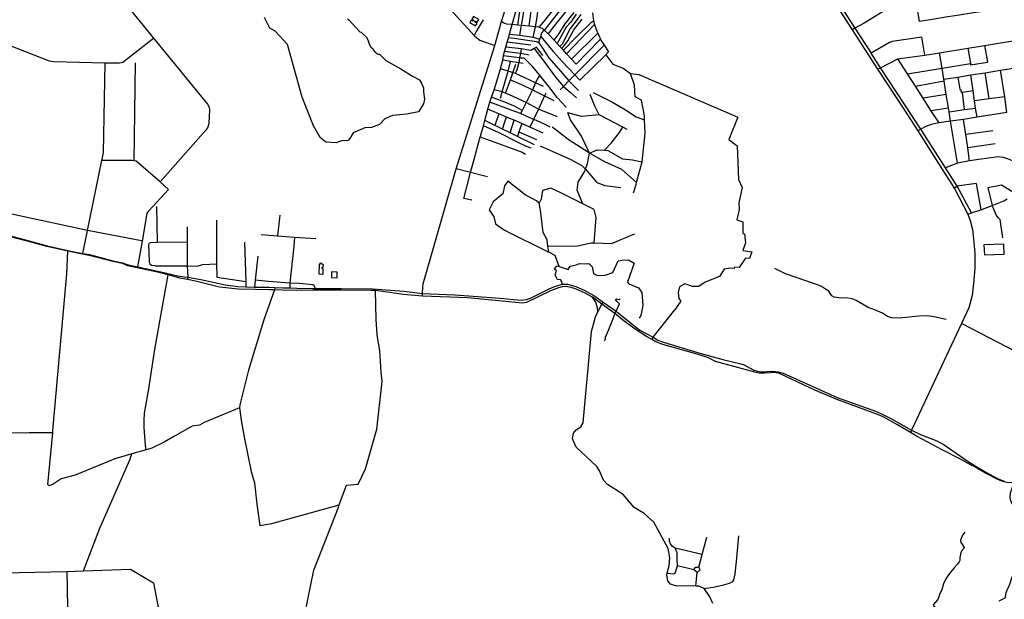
# Model space of a CAD drawing. Header units: millimetres. Extents: x 664923 to 767831, y 3118803 to 3207600.
# Tile 242 of 256: x 718275 to 723421, y 3154375 to 3157405. Entities that reach past the tile are written whole.
import ezdxf

# ---------------------------------------------------------------- set-up
doc = ezdxf.new("R2010")
doc.units = ezdxf.units.MM
for name, color, linetype in [('buildings', 5, 'Continuous'), ('roads_2', 2, 'Continuous'), ('roads_3', 3, 'Continuous')]:
    doc.layers.add(name, color=color, linetype=linetype)

msp = doc.modelspace()

# ---------------------------------------------------------------- linework, layer by layer
at = {"layer": 'buildings'}
for points in [[(720645.05, 3157396.77), (720635.37, 3157402.36), (720627.85, 3157389.49), (720658.12, 3157371.98), (720665.64, 3157384.86), (720654.4, 3157391.36), (720657.71, 3157397.04), (720666.78, 3157391.79), (720675.05, 3157405.91), (720647.09, 3157422.08), (720638.83, 3157407.95), (720648.37, 3157402.44), (720645.05, 3157396.77)], [(723419.07, 3156177.01), (723318.72, 3156173.38), (723316.65, 3156230.28), (723417.01, 3156233.91), (723419.07, 3156177.01)], [(719859.78, 3156103.77), (719859, 3156073.67), (719840.34, 3156074.14), (719841.68, 3156126.42), (719846.18, 3156126.3), (719846.35, 3156133.07), (719854.23, 3156132.87), (719854.06, 3156126.1), (719860.35, 3156125.95), (719859.94, 3156110.03), (719853.62, 3156110.19), (719853.46, 3156103.93), (719859.78, 3156103.77)], [(719905.35, 3156086.7), (719904.57, 3156056.62), (719934.11, 3156055.86), (719934.89, 3156085.93), (719905.35, 3156086.7)]]:
    msp.add_lwpolyline(points, close=True, dxfattribs=at)
at = {"layer": 'roads_2'}
for points in [[(718883.35, 3158507.22), (718906.17, 3158475.23), (718931.48, 3158441.83), (718960.1, 3158398.39), (718975.25, 3158376.07), (718999.94, 3158348.64), (719031.4, 3158317.01), (719074.42, 3158280.63), (719116.29, 3158243.84), (719156.54, 3158210.65), (719442.99, 3157974.5), (719656.43, 3157827.01), (719785.33, 3157737.93), (719815.4, 3157739.4), (719969.37, 3157746.94), (720098.96, 3157753.3), (720167.52, 3157756.32), (720216.99, 3157758.49), (720259.64, 3157755.74), (720508.35, 3157479.79), (720650.64, 3157321.92), (720664.04, 3157309.35), (720680.72, 3157297.63), (720759.23, 3157270.5)], [(722757.79, 3157145.47), (722774.49, 3157153.23), (722863.92, 3157199.39), (722874.73, 3157202.27), (723005.85, 3157219.13), (723082.85, 3157230.75), (723230.9, 3157255.31), (723318.54, 3157269.5), (723496.93, 3157299.73)], [(723435.13, 3156920.08), (723279.72, 3156894.71), (723208.2, 3156883.66), (723140.56, 3156874.27), (723080.39, 3156866.03), (723038.98, 3156857.26), (723010.99, 3156846.24), (722984.28, 3156833.43), (722968.68, 3156823.67)], [(723230.36, 3156388.11), (723249.33, 3156394.87), (723297.76, 3156411.11), (723357.23, 3156433.77), (723419.53, 3156458.32), (723435.77, 3156469.01)], [(721897.33, 3154352.79), (721882.86, 3154388.5), (721853.18, 3154430.83), (721825.22, 3154443.03), (721808.5, 3154444.29), (721795.54, 3154445.26), (721710.02, 3154443.18), (721677.4, 3154453.93), (721662.96, 3154471.38), (721657.26, 3154500.83), (721659.89, 3154512.51), (721668.75, 3154551.8), (721673.36, 3154591.32), (721664.23, 3154639.94), (721589.11, 3154778.5), (721538.73, 3154823.67), (721487.27, 3154855.63), (721428.61, 3154922.21), (721347.28, 3154975.25), (721326.14, 3154997.77), (721306.27, 3155046.92), (721291.98, 3155069.86), (721183.15, 3155170.11), (721163.82, 3155213.73), (721169.28, 3155243.36), (721183.51, 3155261.84), (721208.7, 3155275.88), (721220.7, 3155297.2), (721263.28, 3155774.15), (721284.2, 3155851.55), (721295.91, 3155878.27), (721318.27, 3155918.43), (721323.8, 3155928.38)], [(723747.16, 3155512.06), (723714.6, 3155528.99), (723624.36, 3155594.81), (723197.2, 3155816.89)]]:
    msp.add_lwpolyline(points, dxfattribs=at)
at = {"layer": 'roads_3'}
for points in [[(718331.86, 3157676.24), (718345.76, 3157672.33), (718357.91, 3157668.89), (718767.74, 3157538.87), (718796.04, 3157522.94), (718812.05, 3157506.77), (718975.14, 3157307.49), (719257.09, 3156962.99), (719264.7, 3156947.99), (719267.15, 3156932.92), (719263.06, 3156861.52), (719257.97, 3156843.32), (719247.94, 3156827.73), (719009.7, 3156556.65)], [(720638.66, 3156462.23), (720596.73, 3156470.86), (720609.9, 3156524.93), (720630.45, 3156605.53), (720654.63, 3156688.3), (720682.13, 3156793.18), (720683.07, 3156796.74), (720699.45, 3156850.59), (720706.95, 3156877.38), (720721.09, 3156936.29), (720732.27, 3156973.15), (720741.28, 3156999.64), (720754.45, 3157038.05), (720781.46, 3157123.11), (720788.05, 3157147.41), (720800.31, 3157192.69), (720803.12, 3157215.27), (720808.46, 3157237.81), (720815.14, 3157261.99), (720823.48, 3157287.02), (720826.88, 3157297.92), (720830.42, 3157309.82), (720835.84, 3157329.66), (720849.39, 3157379.26), (720906.46, 3157586.87)], [(720898.11, 3157374.75), (720914.74, 3157478.07), (720923.85, 3157540.71), (720933.43, 3157579.41)], [(722465.2, 3157598.5), (722502.49, 3157540.65), (722553.69, 3157465.44), (722626.02, 3157351.27), (722757.79, 3157145.47), (722899.12, 3156931.46), (722968.68, 3156823.67), (723098.97, 3156620.15), (723160.84, 3156523.19), (723230.36, 3156388.11), (723243.55, 3156356.02), (723254.59, 3156308.74), (723262.67, 3156242.68), (723267.06, 3156183.05), (723267.55, 3156106.76), (723260.79, 3156025.5), (723252.45, 3155962.81), (723235.69, 3155899.12), (723197.2, 3155816.89), (722936.18, 3155259.37), (722930.4, 3155247.35)], [(722480.06, 3157607.38), (722517.01, 3157549.09), (722566.66, 3157473.44), (722640.08, 3157360.81), (722725.25, 3157230.2)], [(723442.21, 3157618.21), (723385.54, 3157608.34), (723336.34, 3157599.77), (723284.09, 3157590.67), (723269.96, 3157588.21), (723238.4, 3157582.71), (723200.94, 3157576.18), (723152.32, 3157567.71), (723128.34, 3157563.54), (723102.01, 3157558.95), (723050.84, 3157550.04), (723001.94, 3157541.52), (722967.24, 3157535.48), (722952.94, 3157533.3), (722943.67, 3157531.89), (722923.81, 3157526.28), (722904.45, 3157518.11), (722787.46, 3157447.24), (722719.89, 3157406.33), (722688.7, 3157387.47), (722640.08, 3157360.81), (722626.02, 3157351.27)], [(720937.38, 3157370.14), (720940.69, 3157399.15), (720953.99, 3157487.97), (720974.79, 3157567.43)], [(720990.6, 3157364.87), (721012.26, 3157392.4), (721112.08, 3157516.81), (721119.98, 3157527.07)], [(722952.94, 3157533.3), (722976.88, 3157397.36)], [(720988.93, 3157284.02), (720994.11, 3157302.13), (720998.52, 3157317.57), (721003.73, 3157335.81), (721016.86, 3157349.68), (721020.86, 3157353.9), (721150.08, 3157518.93)], [(721171.49, 3157499.4), (721064.05, 3157365.89), (721036.71, 3157331.16)], [(722976.88, 3157397.36), (723024.02, 3157404.83), (723075.83, 3157413.03), (723126.88, 3157421.12), (723174.61, 3157428.68), (723259.64, 3157442.14), (723308.89, 3157449.94), (723358.3, 3157457.76), (723408.48, 3157465.71), (723466.82, 3157474.96)], [(720379.86, 3155960), (720380.33, 3155973.54), (720381.98, 3156006.63), (720384.47, 3156024.94), (720556.84, 3156625.06), (720759.23, 3157270.5), (720794, 3157394.61), (720812.5, 3157456.27)], [(720889.39, 3157459.58), (720877.1, 3157376.32)], [(720959.65, 3157313.55), (720963.97, 3157335.55), (720970.4, 3157367.5), (720978.87, 3157418.44), (720984.17, 3157462.41)], [(721068.15, 3157297.31), (721095.34, 3157331.79), (721125.41, 3157382.92), (721172.97, 3157441.94)], [(721184.25, 3157434.32), (721153.56, 3157389.85), (721131.94, 3157366.45), (721084.29, 3157279.95)], [(721208.47, 3157432.68), (721183.8, 3157399.14), (721151.57, 3157357.93), (721109.5, 3157277.19), (721098.7, 3157264.44)], [(721269.01, 3157440.29), (721273.41, 3157398.47), (721279.87, 3157379.39), (721291.68, 3157344.53), (721296.07, 3157334.94), (721310.51, 3157303.35), (721313.08, 3157297.74), (721329.27, 3157272.27), (721352, 3157236.53), (721338.76, 3157221.44), (721375.76, 3157172.43), (721429.73, 3157151.5), (721467.05, 3157122.94), (721510.2, 3157118.53), (722029.21, 3156895.27), (721981.04, 3156779.25), (722024.7, 3156744.8), (722032.23, 3156569.22), (722051, 3156528.32), (722033.23, 3156447), (722035.21, 3156413.04), (722023.79, 3156359), (722054.39, 3156347.34), (722055.47, 3156286.74), (722063.72, 3156285.29), (722069.31, 3156237.85), (722054.23, 3156198.92), (722101.38, 3156191.7), (722089.8, 3156157.21), (722068.04, 3156158.99), (722035.66, 3156109.4), (722010.42, 3156111.02), (722009.39, 3156104.49), (721987.55, 3156106.41), (721957.66, 3156101.46), (721933.11, 3156062.54), (721857.09, 3156033.43), (721824.25, 3156010.29), (721791.69, 3156009.67), (721750.9, 3156024.45), (721722.79, 3156007.61), (721716.2, 3155979.54), (721720.37, 3155947.7), (721731.13, 3155934.31), (721699.69, 3155888.46)], [(719987.83, 3157408.58), (719997.53, 3157401.44), (720053.37, 3157340.85), (720059.73, 3157339.86), (720070.32, 3157329.86), (720085.65, 3157315.18), (720093.96, 3157299.41), (720102.75, 3157273.29), (720110.29, 3157261.33), (720121.4, 3157254.05), (720123.36, 3157246.77), (720133.02, 3157234.53), (720147.84, 3157224.14), (720155.7, 3157224.92), (720188.95, 3157192.26), (720266.88, 3157147.06), (720328.03, 3157109.57), (720364.58, 3157090.88), (720375.65, 3157073.53), (720386.05, 3157049.4), (720385.25, 3157028.21), (720391.14, 3156990.04), (720385.65, 3156964.26), (720359.78, 3156922.77), (720296.32, 3156911.67), (720262.17, 3156908.33), (720222.86, 3156904.43), (720183.42, 3156886.13), (720155.7, 3156857.69), (720114.24, 3156841.14), (720079.26, 3156839.58), (720017.67, 3156813.65), (720000.33, 3156784.05), (719991.38, 3156773.51), (719957.19, 3156771.98), (719928.73, 3156761.99), (719875.77, 3156764.14), (719845.46, 3156789.25), (719810.12, 3156849.4), (719751.21, 3156999.66), (719674.03, 3157275.69), (719609.88, 3157345.22), (719583.33, 3157360.49), (719554.04, 3157416.24)], [(720697.1, 3157404.75), (720660.44, 3157343.19), (720650.64, 3157321.92)], [(721183.44, 3157171.98), (721159.32, 3157197.64), (721133.05, 3157226.42), (721116.93, 3157244.93), (721108.37, 3157253.65), (721098.7, 3157264.44), (721084.29, 3157279.95), (721068.15, 3157297.31), (721036.71, 3157331.16), (721016.86, 3157349.68), (721006.87, 3157358.08), (720999.82, 3157360.58), (720990.6, 3157364.87), (720970.4, 3157367.5), (720937.38, 3157370.14), (720898.11, 3157374.75), (720877.1, 3157376.32), (720849.39, 3157379.26), (720821, 3157381.48), (720809.38, 3157384.66), (720794, 3157394.61)], [(720889.59, 3157323.46), (720898.11, 3157374.75)], [(721108.37, 3157253.65), (721120.19, 3157267.45), (721139.65, 3157293.95), (721171.11, 3157352.55), (721214.72, 3157407.72)], [(721116.93, 3157244.93), (721183.93, 3157313.6), (721263.33, 3157392.43), (721273.41, 3157398.47)], [(721133.05, 3157226.42), (721279.87, 3157379.39)], [(720835.84, 3157329.66), (720889.59, 3157323.46), (720959.65, 3157313.55), (720994.11, 3157302.13)], [(720998.52, 3157317.57), (721063.59, 3157238.03), (721112.85, 3157185.3), (721176.87, 3157116.16), (721202.76, 3157088.2)], [(721159.32, 3157197.64), (721296.07, 3157334.94)], [(718220.28, 3157271.02), (718428.76, 3157190.18), (718454.28, 3157186.86), (718722.57, 3157179.62), (718796, 3157178.45), (718814.17, 3157182.59), (718975.14, 3157307.49)], [(720946.76, 3157270.97), (720823.48, 3157287.02)], [(720988.93, 3157284.02), (720976.87, 3157289.31), (720860.24, 3157305.63), (720830.42, 3157309.82)], [(720988.93, 3157284.02), (721000.45, 3157265.97), (721041.25, 3157206.13), (721103.48, 3157134.65), (721145.9, 3157085.04), (721196.01, 3157034.5)], [(721099.81, 3157038.71), (721116.65, 3157055.64), (721145.9, 3157085.04), (721176.87, 3157116.16), (721329.27, 3157272.27)], [(721183.44, 3157171.98), (721304.9, 3157298.11), (721310.51, 3157303.35)], [(723005.85, 3157219.13), (722990.28, 3157313.56), (722835.76, 3157290.29), (722827.97, 3157288.11), (722821.89, 3157285.63), (722725.25, 3157230.2)], [(723318.54, 3157269.5), (723332.55, 3157182.89)], [(721131.07, 3156947.94), (721084.46, 3156998.24), (721039.86, 3157055.12), (721001.95, 3157103.22), (720992.81, 3157114.04), (720953.82, 3157162.15), (720911.21, 3157202.94), (720896.07, 3157204.28), (720887.27, 3157205.3), (720803.12, 3157215.27)], [(720938.34, 3157220.15), (720891.8, 3157227.41), (720808.46, 3157237.81)], [(720976.12, 3157261.08), (720964.55, 3157254.53), (720946.68, 3157244.41), (720895.9, 3157251.84), (720815.14, 3157261.99)], [(720895.9, 3157251.84), (720891.8, 3157227.41), (720887.27, 3157205.3), (720883.76, 3157180.05)], [(720964.55, 3157254.53), (720991.09, 3157217.15), (721020.07, 3157181.66), (721075.69, 3157104.73), (721116.65, 3157055.64), (721152.38, 3157026.02), (721185.02, 3156995.8)], [(721008.47, 3157217.26), (720977.98, 3157260.06), (720976.12, 3157261.08)], [(721338.76, 3157221.44), (721202.76, 3157088.2)], [(723249.33, 3156394.87), (723174.15, 3156533.98), (723113.24, 3156630.13), (722984.28, 3156833.43), (722774.49, 3157153.23), (722725.25, 3157230.2)], [(723176.09, 3156654.79), (723140.56, 3156874.27), (723132.67, 3156922.97), (723129.14, 3156944.79), (723117.85, 3157014.56), (723106.5, 3157084.65), (723105.01, 3157093.83), (723095.6, 3157151.97), (723082.85, 3157230.75)], [(723230.9, 3157255.31), (723243.73, 3157175.95), (723244.89, 3157168.84), (723332.55, 3157182.89)], [(718605.49, 3156183.27), (718630.05, 3156303.7), (718704.53, 3156668.83), (718712.67, 3156708.76), (718722.57, 3157179.62)], [(718878.9, 3157179.43), (718877.28, 3157051.92), (718874.85, 3156918.08), (718871.74, 3156667.72)], [(720788.09, 3156994.95), (720796.66, 3157027.32), (720828.19, 3157135.43), (720840.86, 3157186.71)], [(720906.24, 3157176.25), (720883.76, 3157180.05), (720840.86, 3157186.71), (720800.31, 3157192.69)], [(720813.93, 3157021.23), (720839.45, 3157091.04), (720852.8, 3157127.52), (720868.14, 3157171.78)], [(720866.61, 3157122.66), (720874.32, 3157143.94), (720881.71, 3157168.1), (720883.76, 3157180.05)], [(723080.39, 3156866.03), (723037.92, 3156930.72), (722997.3, 3156994.9), (722956.82, 3157057.7), (722915.12, 3157122.36), (722863.92, 3157199.39)], [(722915.12, 3157122.36), (723095.6, 3157151.97), (723243.73, 3157175.95)], [(723105.01, 3157093.83), (723177.64, 3157105.18), (723246.08, 3157115.86), (723321.45, 3157127.62), (723401.56, 3157140.11), (723546.65, 3157162.74)], [(721012.8, 3157055.35), (720971.03, 3157073.91), (720889.31, 3157113.12), (720866.61, 3157122.66), (720852.8, 3157127.52), (720841.17, 3157131.55), (720828.19, 3157135.43), (720788.05, 3157147.41)], [(720992.81, 3157114.04), (720980.45, 3157093.43), (720971.03, 3157073.91), (720955.13, 3157038.46), (720921.79, 3156971.11), (720901.13, 3156930.63), (720892.42, 3156913.58)], [(721483.74, 3156500.27), (721496.65, 3156544.13), (721499.44, 3156554.17), (721529.3, 3156661.41), (721544.95, 3156811.99), (721541.53, 3156880.77), (721540.59, 3156902.82), (721524.28, 3156983.44), (721491.18, 3157001.73), (721487.92, 3157063.16), (721467.05, 3157122.94)], [(723279.72, 3156894.71), (723271.23, 3156942.87), (723265.65, 3156981.26), (723258.11, 3157033.09), (723246.08, 3157115.86)], [(723342.86, 3156991.18), (723321.45, 3157127.62)], [(723435.13, 3156920.08), (723423.75, 3157001.57), (723401.56, 3157140.11)], [(720839.45, 3157091.04), (720897.37, 3157065.49), (720955.13, 3157038.46), (721018.72, 3157007.14), (721066.18, 3156982.75)], [(722956.82, 3157057.7), (723106.5, 3157084.65)], [(723177.64, 3157105.18), (723188.34, 3157040.96), (723195.41, 3157035.8)], [(721085.63, 3156897.34), (720985.93, 3156937.7), (720921.79, 3156971.11), (720835.63, 3157012.08), (720813.93, 3157021.23), (720796.66, 3157027.32), (720754.45, 3157038.05)], [(721024.49, 3157021.6), (721018.72, 3157007.14), (720985.93, 3156937.7)], [(721449.51, 3156830.69), (721427.76, 3156842.26), (721304.38, 3156907.83), (721280.3, 3156952.04), (721255.91, 3157013.06)], [(721273.12, 3157024.95), (721372.87, 3156973.23), (721441.22, 3156934.05), (721496.31, 3156897.79), (721541.53, 3156880.77)], [(723117.85, 3157014.56), (722997.3, 3156994.9)], [(723258.11, 3157033.09), (723201.85, 3157024.24), (723197.36, 3157023.53), (723195.41, 3157035.8)], [(723213.59, 3156934.59), (723201.85, 3157024.24)], [(721048.29, 3156843.85), (721025.5, 3156854.92), (720976.75, 3156876.99), (720960.55, 3156883.87), (720914.71, 3156903.32), (720892.42, 3156913.58), (720843.17, 3156931.2), (720732.27, 3156973.15)], [(720901.13, 3156930.63), (720865.27, 3156950.17), (720811.31, 3156973.73), (720741.28, 3156999.64)], [(723423.75, 3157001.57), (723342.86, 3156991.18), (723265.65, 3156981.26)], [(721011.57, 3156811.85), (720941.89, 3156843.86), (720900.14, 3156861.65), (720859.75, 3156878.85), (720819.84, 3156895.85), (720779.22, 3156913.15), (720721.09, 3156936.29)], [(720779.22, 3156913.15), (720759.04, 3156851.93)], [(720985.93, 3156937.7), (720960.55, 3156883.87), (720941.89, 3156843.86)], [(721218.44, 3156441.94), (721188.19, 3156514.14), (721194.26, 3156556.3), (721227.6, 3156609.48), (721232.6, 3156624.24), (721242.11, 3156652.32), (721252.71, 3156706.64), (721211.4, 3156796.24), (721153.28, 3156881.33), (721139.92, 3156917.86)], [(721304.38, 3156907.83), (721211.14, 3156898.74), (721139.92, 3156917.86)], [(723037.92, 3156930.72), (723129.14, 3156944.79)], [(723132.67, 3156922.97), (723213.59, 3156934.59), (723271.23, 3156942.87)], [(720964.91, 3156751.31), (720876.12, 3156794.71), (720838.82, 3156812.94), (720797.7, 3156833.04), (720767.47, 3156847.8), (720759.04, 3156851.93), (720706.95, 3156877.38)], [(720797.7, 3156833.04), (720809.44, 3156864.97), (720819.84, 3156895.85)], [(720838.82, 3156812.94), (720859.75, 3156878.85)], [(720900.14, 3156861.65), (720884.71, 3156818.92), (720876.12, 3156794.71)], [(723240.16, 3156666.45), (723230.56, 3156734.46), (723219.97, 3156805.12), (723208.2, 3156883.66)], [(720948.82, 3156733.15), (720923.91, 3156741.96), (720887.87, 3156758.79), (720845.41, 3156780.18), (720812.54, 3156798.39), (720780.22, 3156812.68), (720699.45, 3156850.59)], [(720884.71, 3156818.92), (720975.36, 3156779.07)], [(721499.44, 3156554.17), (721421.77, 3156621.54), (721333.3, 3156662.44), (721252.71, 3156706.64), (721142.54, 3156778.66), (721076.62, 3156828.92), (721057.88, 3156842.22)], [(721330.98, 3156722.25), (721366.15, 3156759.71), (721410.67, 3156815.92), (721427.76, 3156842.26)], [(723360.54, 3156824.43), (723219.97, 3156805.12)], [(720682.13, 3156793.18), (720901.73, 3156712.27), (720918.36, 3156701.99)], [(723373.94, 3156756.2), (723230.56, 3156734.46)], [(720995.79, 3156744.89), (721155.06, 3156674.32), (721213.78, 3156641.79), (721232.6, 3156624.24), (721290.98, 3156553.92), (721333, 3156538.41), (721416.66, 3156527.91)], [(721252.71, 3156706.64), (721293.06, 3156723.69), (721330.98, 3156722.25), (721348.56, 3156721.59), (721426, 3156676.8), (721478.39, 3156672), (721529.3, 3156661.41)], [(718892.51, 3156112.4), (718916.34, 3156247.39), (718941.83, 3156391.82), (718950.41, 3156405.48), (719052.18, 3156517.81), (719009.7, 3156556.65), (718883.09, 3156665.61), (718871.74, 3156667.72), (718863.33, 3156669.3), (718704.53, 3156668.83)], [(723531.08, 3156627.69), (723489.52, 3156653.81), (723463.25, 3156667.69), (723438.5, 3156677.75), (723416.7, 3156684.53), (723386.8, 3156687.1), (723240.16, 3156666.45), (723176.09, 3156654.79), (723113.24, 3156630.13)], [(720720.84, 3156583.74), (720699.44, 3156589.39), (720630.45, 3156605.53), (720556.84, 3156625.06)], [(721094.49, 3156113.87), (721073.73, 3156172.51), (721040.12, 3156190.27), (721036.03, 3156220.7), (721031.52, 3156254.23), (721011.79, 3156291.68), (720996.38, 3156408.58), (720989.97, 3156446.47), (720976.45, 3156457.09), (720917.73, 3156489.61), (720826.59, 3156560.94), (720809.1, 3156535.92), (720799.83, 3156495.28), (720750.45, 3156452.84), (720728.52, 3156410.91), (720752.44, 3156375.1), (720761.6, 3156337.43), (720809.74, 3156305.23), (721040.12, 3156190.27)], [(723274.09, 3156549.36), (723174.15, 3156533.98), (723160.84, 3156523.19)], [(723274.09, 3156549.36), (723297.76, 3156411.11)], [(721276.81, 3156237.94), (721287.62, 3156371.51), (721277.87, 3156412.31), (721218.44, 3156441.94), (721106.16, 3156497.89), (721051.78, 3156524.72), (721007.11, 3156512.32), (721000.06, 3156465.94), (720989.97, 3156446.47)], [(723335.42, 3156528.21), (723406.8, 3156540.97), (723460.65, 3156509.17)], [(723335.42, 3156528.21), (723357.23, 3156433.77)], [(718916.34, 3156247.39), (718912.13, 3156248.03), (718630.05, 3156303.7), (717941.55, 3156450.17)], [(718990.1, 3156427.95), (718994.32, 3156241.04)], [(723413.24, 3156264.65), (723399.2, 3156360.52), (723391.27, 3156369.8), (723381.09, 3156380.58), (723369.97, 3156405.96), (723357.23, 3156433.77)], [(719302.92, 3156357.49), (719304.39, 3156129.17), (719304.84, 3156058.1), (719456.85, 3156035.87)], [(719633.91, 3156383.55), (719622.15, 3156275.23)], [(718182.24, 3156286.92), (718336.15, 3156245.56), (718418.15, 3156222.85), (718526.64, 3156199.05), (718542.87, 3156195.5), (718605.49, 3156183.27), (718639.12, 3156176.7), (718762.71, 3156144.48), (718812.83, 3156134.5), (718841.85, 3156123.45), (718892.51, 3156112.4), (719013.14, 3156086.1), (719101.34, 3156066.59), (719134.64, 3156061.07), (719153.08, 3156058.13), (719221.52, 3156047.21), (719348.87, 3156018.66), (719413.5, 3156009.64), (719457.68, 3156008.36), (719502.92, 3156007.27), (719580.41, 3156006.5), (719608.34, 3156005.1), (719650.13, 3156003.02), (719686.39, 3156002.46), (719723.04, 3156001.9), (719808.45, 3155999.26), (719820.95, 3155999.23), (719853.22, 3155999.16), (719957.09, 3155998.92), (720120.01, 3155998.21), (720283.15, 3155986.09), (720380.33, 3155973.54)], [(719149.66, 3156322.23), (719149.74, 3156244.38), (719149.87, 3156117.45), (719153.08, 3156058.13), (719151.67, 3156046.48)], [(721036.03, 3156220.7), (721190.57, 3156223.06), (721261.07, 3156238.58), (721276.81, 3156237.94), (721367.33, 3156234.28), (721398.26, 3156246.95), (721455.82, 3156271.12), (721489.98, 3156285.46)], [(720379.86, 3155960), (720281.32, 3155967.59), (720134.68, 3155988.69), (720108.2, 3155988.58), (719956.04, 3155990.95), (719806.4, 3155991.36), (719719.73, 3155989.51), (719648.36, 3155991.27), (719605.99, 3155992.6), (719581.55, 3155993.37), (719507.18, 3155994.88), (719417.78, 3155996.32), (719319.96, 3156007.09), (719194.35, 3156038.31), (719151.67, 3156046.48), (719111.26, 3156054.23), (719082.58, 3156061.81), (719051.24, 3156070.56), (719011.35, 3156081.69), (718840.07, 3156119.06), (718812.22, 3156130.1), (718762.11, 3156140.07), (718638.52, 3156172.29), (718542.27, 3156191.09), (718526.43, 3156194.57), (718417.55, 3156218.45), (718335.54, 3156241.15), (718181.64, 3156282.52)], [(718982.75, 3156117.91), (718963.81, 3156119.66), (718956.86, 3156125.79), (718953.46, 3156139.32), (718949.32, 3156231.77), (718953.69, 3156239.14), (718959.98, 3156240.3), (718994.32, 3156241.04), (719149.74, 3156244.38)], [(719450.61, 3156241.6), (719456.85, 3156035.87), (719457.68, 3156008.36)], [(719537.06, 3156281.39), (719622.15, 3156275.23), (719712.13, 3156268.71)], [(719712.13, 3156268.71), (719707.86, 3156221.87), (719687.31, 3156028.15), (719686.39, 3156002.46)], [(719712.13, 3156268.71), (719823.75, 3156260.62)], [(718861.32, 3155136.27), (718771.58, 3155108.55), (718564.5, 3155024.85), (718492.49, 3155004.07), (718450.1, 3154977.69), (718428.38, 3154967.82), (718421.43, 3154974.66), (718447.52, 3155246.16), (718448.58, 3155257.12), (718520.97, 3156076.32), (718526.43, 3156194.57), (718526.64, 3156199.05)], [(719519.74, 3156168.19), (719506.66, 3156043.05), (719502.92, 3156007.27)], [(721112.89, 3156022.19), (721103.05, 3156045.89), (721085.6, 3156047.13), (721074.07, 3156070.04), (721080.48, 3156094.86), (721070.86, 3156100.46), (721082.68, 3156117.5), (721094.49, 3156113.87), (721142.2, 3156099.18), (721152.45, 3156115.67), (721184.01, 3156122.56), (721200.78, 3156130.24), (721225.11, 3156128.59), (721249.38, 3156130.1), (721267.13, 3156113.09), (721274.67, 3156077.5), (721295.47, 3156066.85), (721335.57, 3156069.71), (721374.84, 3156083.61), (721403.36, 3156144.57), (721421.78, 3156148.59), (721456.64, 3156148.72), (721486.55, 3156131.42), (721451.42, 3156033.54), (721457.94, 3156023.67), (721509.02, 3156003.61), (721526.41, 3155978.72), (721531.39, 3155910.49), (721522.34, 3155857.77), (721512.02, 3155844.96)], [(718982.75, 3156117.91), (719149.87, 3156117.45), (719201.82, 3156117.3), (719232.15, 3156124.66), (719304.39, 3156129.17)], [(723118.06, 3155838.55), (723053.72, 3155851.96), (723020.01, 3155856.54), (722974.84, 3155855.68), (722872.07, 3155845.37), (722832.11, 3155846.71), (722810.99, 3155852.57), (722785.42, 3155870.9), (722748.34, 3155886.93), (722710.26, 3155900.84), (722646.55, 3155936.21), (722626.39, 3155946.28), (722604.25, 3155950.04), (722556.97, 3155950.2), (722531.68, 3155953.9), (722518.92, 3155962.02), (722509.17, 3155977.51), (722503.76, 3155985.77), (722481.45, 3155998.94), (722466.52, 3156010.15), (722445.36, 3156018.11), (722278.24, 3156076.61), (722221, 3156103.76)], [(718936.59, 3155157.01), (718932.49, 3155179.41), (718926.09, 3155272.93), (718925.33, 3155309.93), (718927.78, 3155347.62), (718947.67, 3155464.01), (718980.94, 3155680.47), (719005.53, 3155817.83), (719051.24, 3156070.56)], [(719820.95, 3155999.23), (719814.71, 3156013.81), (719807.79, 3156018.38), (719736.22, 3156025.4), (719687.31, 3156028.15), (719575.77, 3156037.04), (719506.66, 3156043.05)], [(719608.34, 3156005.1), (719605.99, 3155992.6), (719551.56, 3155835.99), (719470.26, 3155572.45), (719426.49, 3155391.36), (719424.44, 3155376.56), (719433.39, 3155311.08), (719449.18, 3155222.91), (719485.55, 3155043.32), (719502.14, 3154984.66), (719514.33, 3154872.3), (719529.96, 3154761.53), (719593.21, 3154771.13), (719945.48, 3154869.37)], [(720028, 3153596.6), (719893.59, 3153650.38), (719816.63, 3153694.52), (719657.9, 3153788.74), (719691.38, 3153869.14), (719697.33, 3153958.35), (719734.82, 3154144.83), (719811.78, 3154526.87), (719939.1, 3154851.73), (719945.48, 3154869.37), (719982.57, 3154971.96), (720043.92, 3154977.84), (720081.77, 3155057.8), (720141.89, 3155264.67), (720169.26, 3155512.98), (720164.13, 3155562.54), (720157.29, 3155674.77), (720149.02, 3155723.74), (720144, 3155759.16), (720139.01, 3155837.49), (720134.68, 3155988.69)], [(723248.6, 3155077.07), (723187.96, 3155109.75), (723097.07, 3155156.77), (722965.91, 3155226.8), (722930.4, 3155247.35), (722862.53, 3155286.63), (722788.6, 3155328.37), (722763.72, 3155339.82), (722550.28, 3155417.19), (722431.38, 3155468.78), (722278.52, 3155540.38), (722246.1, 3155555), (722220.12, 3155560.1), (722196.43, 3155558.14), (722167.77, 3155556.31), (722140.36, 3155557.08), (722117.7, 3155562.51), (721912.4, 3155617.78), (721874.64, 3155637.85), (721815.81, 3155656.21), (721636.08, 3155707.17), (721599.36, 3155721.71), (721578.8, 3155733.61), (721551.59, 3155749.35), (721497.9, 3155783.1), (721434.69, 3155828.91), (721385.52, 3155869.3), (721318.27, 3155918.43), (721269.55, 3155953.81), (721227.18, 3155977.78), (721184.32, 3155996.93), (721157.43, 3156005), (721131.68, 3156009.46), (721109.69, 3156008.4), (721090.8, 3156003.54), (721049.12, 3155987.52), (720923.82, 3155925.71), (720903.72, 3155922.62), (720796.1, 3155934.33), (720617.9, 3155950.31), (720379.86, 3155960)], [(720380.33, 3155973.54), (720549.19, 3155966.72), (720621.98, 3155961.64), (720804.61, 3155948.24), (720855.16, 3155942.4), (720897.79, 3155937.97), (720923.45, 3155942.11), (720945.38, 3155949.32), (721042.72, 3155997.14), (721067.21, 3156008.03), (721092.69, 3156017.95), (721112.89, 3156022.19), (721138.12, 3156022.24), (721182.13, 3156010.41), (721225.37, 3155990.87), (721276.54, 3155962.7), (721323.8, 3155928.38), (721392.68, 3155880.56), (721403.95, 3155870.59), (721516.27, 3155782.36), (721585.88, 3155744.85), (721611.08, 3155730.51), (721640, 3155718.4), (721818.2, 3155666.02), (721949.83, 3155628.74), (722043.53, 3155606.28), (722060.96, 3155601.39), (722109.27, 3155575.13), (722131.54, 3155567.21), (722151.21, 3155564.8), (722179.67, 3155565.76), (722211.14, 3155567.43), (722238.58, 3155564.95), (722265.04, 3155557.08), (722297.25, 3155542.45), (722547, 3155430.66), (722752.9, 3155356.87), (722783.14, 3155343.07), (722828.68, 3155319.47), (722936.18, 3155259.37), (722982.34, 3155236.12), (723068.17, 3155203.19), (723106.33, 3155182.03), (723193.1, 3155122.73)], [(721295.91, 3155878.27), (721295.22, 3155899.11), (721286.72, 3155928.14), (721269.55, 3155953.81)], [(721385.52, 3155869.3), (721392.68, 3155880.56), (721394.03, 3155883.96), (721410.65, 3155919.1), (721396.19, 3155933.82), (721389.39, 3155942.06), (721394.63, 3155946.13), (721407.56, 3155942.41), (721413.56, 3155945.8)], [(721578.8, 3155733.61), (721585.88, 3155744.85), (721699.69, 3155888.46)], [(721385.52, 3155869.3), (721370.8, 3155826.37), (721352.81, 3155783.71), (721334.43, 3155742.79), (721334.59, 3155734.32), (721333.27, 3155729.01), (721330.12, 3155726.83)], [(719424.44, 3155376.56), (719239.77, 3155299.88), (719215.11, 3155285.35), (719176.81, 3155279.94), (719083.43, 3155227.17), (719030.95, 3155195.88), (718966.36, 3155165.93), (718936.59, 3155157.01), (718861.32, 3155136.27)], [(718447.52, 3155246.16), (718324.84, 3155245.89), (718190.15, 3155244.4)], [(716717.69, 3154502.01), (716657.24, 3154499.96), (716656.43, 3154467.91), (717113.2, 3154483.76), (717229.57, 3154476.43), (717293.34, 3154479.51), (717308.1, 3154490.64), (717338.45, 3154513.53), (717406.33, 3154551.75), (717456.31, 3154563.61), (717475.57, 3154568.18), (717550.3, 3154545.87), (717627.31, 3154502.75), (717693.03, 3154503.97), (718149.66, 3154513.32), (718186.34, 3154514.08), (718522.04, 3154521.26), (718609.18, 3154524.02), (718694.63, 3154746.77), (718851.33, 3155103.85), (718861.32, 3155136.27)], [(723193.1, 3155122.73), (723227.03, 3155098.54), (723277.69, 3155067.22), (723327.41, 3155037.23), (723385.16, 3155006.27), (723421.29, 3154993.31)], [(723530.03, 3154988.49), (723488.45, 3154985.51), (723470.8, 3154985.12), (723444.97, 3154984.5), (723418.59, 3154989.19), (723390.75, 3154999.43), (723323.77, 3155034.31), (723260.55, 3155070.34), (723248.6, 3155077.07)], [(723470.8, 3154985.12), (723460.81, 3154953.98), (723451.78, 3154929.37), (723450.47, 3154907.85), (723454.27, 3154889.35), (723462.34, 3154873.86), (723477.25, 3154861.44), (723495.1, 3154854.06), (723508.66, 3154844.44), (723510.16, 3154811.23), (723506.94, 3154753.5), (723502.86, 3154731.34), (723484.58, 3154644.81), (723480.48, 3154628.64), (723467.46, 3154577.36), (723470.12, 3154558.34), (723469.85, 3154532.41), (723465.07, 3154501.81), (723459.25, 3154485.46), (723447.6, 3154452.66), (723433.15, 3154417.27), (723430.02, 3154409.62), (723423.39, 3154380.26), (723393.29, 3154365.44)], [(721659.89, 3154512.51), (721692.57, 3154507.52), (721700.93, 3154511.5), (721713.24, 3154549.87), (721711.77, 3154587.21), (721711.96, 3154617.72), (721701.54, 3154641.93), (721684.47, 3154652.29), (721677.35, 3154664.36), (721671.7, 3154679.5), (721671.39, 3154695.51)], [(721808.5, 3154444.29), (721815.87, 3154515.19), (721830.95, 3154528.44), (721824.53, 3154543.57), (721841.99, 3154608.99), (721866.06, 3154699.19)], [(721853.18, 3154430.83), (721899.36, 3154438.21), (721948.24, 3154448.29), (721985.6, 3154458.91), (722001.53, 3154467.6), (722007.49, 3154476.86), (722013.82, 3154507.49), (722021.01, 3154573.22), (722033.82, 3154706.17)], [(723214.66, 3154726.01), (723203.58, 3154709.62), (723191.61, 3154683.5), (723193.44, 3154672.75), (723203.46, 3154659.46), (723211.29, 3154646.12), (723210.32, 3154640.72), (723200.73, 3154631.36), (723193.37, 3154619.89), (723189.52, 3154593.94), (723188.21, 3154577.2), (723185.09, 3154570.66), (723175.58, 3154557), (723159.63, 3154540.51), (723141.86, 3154518.13), (723129.68, 3154502.8), (723114.91, 3154481.49), (723102.94, 3154455.37), (723094.84, 3154424.48), (723084.35, 3154405.95)], [(721841.99, 3154608.99), (721701.54, 3154641.93)], [(721798.73, 3154529.36), (721713.24, 3154549.87)], [(721815.87, 3154515.19), (721798.73, 3154529.36), (721806.92, 3154542.48), (721824.53, 3154543.57)], [(718522.04, 3154521.26), (718527.14, 3154239.21), (718533.78, 3154138.64), (718641.71, 3154087.35), (718673.03, 3154023)], [(718609.18, 3154524.02), (718854.26, 3154532.08), (718974.32, 3154461), (719010.12, 3154278.38)], [(723084.35, 3154405.95), (723079.8, 3154388.6), (723073.57, 3154374.46), (723061.9, 3154360.75), (723050.25, 3154346.52), (723051.44, 3154340.6), (723066.26, 3154331.18), (723098.13, 3154308.59), (723108.68, 3154295.85), (723114.42, 3154278.7), (723114.08, 3154268.44), (723109.91, 3154259.2), (723099.82, 3154248.22), (723078.49, 3154229.47), (723046.88, 3154209.99), (723026.47, 3154199.36), (723008.76, 3154190.4), (722993.78, 3154179.33), (722978.93, 3154162.32), (722966.76, 3154146.45), (722958.87, 3154133.89)]]:
    msp.add_lwpolyline(points, dxfattribs=at)

doc.saveas('drawing.dxf')
